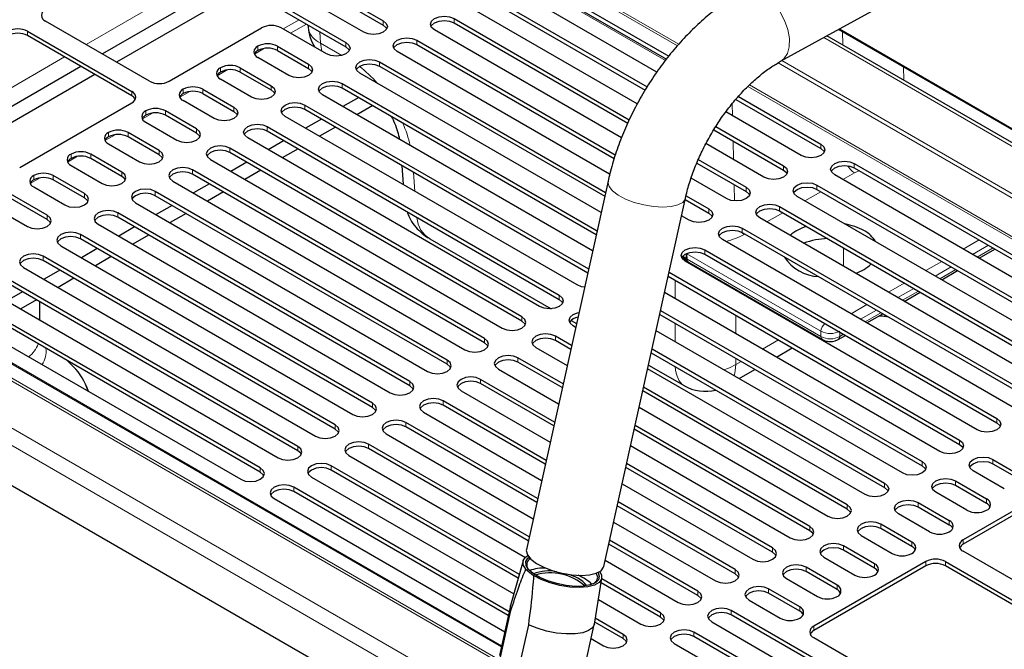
# Model space of a CAD drawing. Header units: millimetres. Extents: x 1 to 419, y 2 to 295.
# Tile 4 of 59: x 75 to 105, y 31 to 50. Entities that reach past the tile are written whole.
import ezdxf

# ---------------------------------------------------------------- set-up
doc = ezdxf.new("R2010")
doc.units = ezdxf.units.MM

msp = doc.modelspace()

# ---------------------------------------------------------------- linework, layer by layer
at = {"color": 8, "linetype": 'Continuous', "lineweight": 18}
for p, q in [((95.0376, 49.2904), (79.6827, 58.1546)), ((95.0781, 49.3345), (79.7077, 58.2076)), ((94.6749, 48.8466), (90.3435, 51.347)), ((79.379, 50.6217), (77.1316, 49.3243)), ((88.2764, 50.1075), (88.2764, 49.9769)), ((83.5804, 50.0753), (83.0996, 49.7978)), ((83.3259, 49.6671), (83.8067, 49.9447)), ((86.1315, 50.0395), (86.1315, 49.9089)), ((75.3623, 49.7252), (75.3623, 49.5945)), ((84.2062, 49.7141), (84.2324, 49.3677)), ((125.0253, 34.779), (99.4657, 49.5342)), ((100.0403, 49.3107), (100.0306, 49.716)), ((82.2295, 49.0342), (82.5339, 49.2099)), ((82.3344, 49.1455), (82.3344, 49.2762)), ((82.9283, 49.2762), (82.9283, 49.1455)), ((84.2324, 49.3677), (84.8787, 48.9946)), ((85.0001, 49.3864), (85.0001, 49.2557)), ((87.145, 49.4544), (87.145, 49.3238)), ((76.481, 48.9487), (72.6061, 46.7118)), ((81.203, 48.4924), (81.203, 48.623)), ((81.797, 48.623), (81.797, 48.4924)), ((83.8688, 48.7332), (83.8688, 48.6026)), ((86.0137, 48.8013), (86.0137, 48.6706)), ((122.3577, 34.7545), (98.0817, 48.7687)), ((122.5489, 34.779), (98.1971, 48.837)), ((101.878, 48.6496), (101.8877, 48.2442)), ((81.0981, 48.3811), (81.4025, 48.5568)), ((82.7374, 48.0801), (82.7374, 47.9495)), ((84.8823, 48.1482), (84.8823, 48.0175)), ((120.907, 34.3563), (97.1723, 48.0581)), ((120.9777, 34.383), (97.2145, 48.1011)), ((57.1797, 47.9351), (102.4973, 21.7738)), ((59.656, 47.9351), (89.7554, 30.5591)), ((59.8473, 47.9106), (89.6635, 30.6981)), ((78.516, 47.7739), (78.516, 47.9046)), ((79.9668, 47.7279), (80.2711, 47.9037)), ((80.0716, 47.9699), (80.0716, 47.8393)), ((80.6656, 47.9699), (80.6656, 47.8393)), ((56.8403, 47.6085), (102.3841, 21.3166)), ((61.2273, 47.5391), (89.7058, 31.0988)), ((61.2979, 47.5413), (89.7143, 31.1369)), ((81.606, 47.427), (81.606, 47.2963)), ((83.7509, 47.495), (83.7509, 47.3644)), ((96.6965, 47.5348), (96.7053, 47.1684)), ((78.8354, 47.0748), (79.1398, 47.2505)), ((78.9402, 47.3168), (78.9402, 47.1861)), ((79.5342, 47.3168), (79.5342, 47.1861)), ((82.6196, 46.8419), (82.6196, 46.7113)), ((77.704, 46.4217), (78.0084, 46.5974)), ((77.8089, 46.6637), (77.8089, 46.533)), ((78.4028, 46.6637), (78.4028, 46.533)), ((80.4747, 46.7739), (80.4747, 46.6432)), ((96.7236, 46.4067), (96.7372, 45.8437)), ((99.378, 46.3112), (99.378, 46.1806)), ((76.5726, 45.7686), (76.877, 45.9443)), ((76.6775, 46.0105), (76.6775, 45.8799)), ((77.2715, 46.0105), (77.2715, 45.8799)), ((79.3433, 46.1207), (79.3433, 45.9901)), ((81.4882, 46.1888), (81.4882, 46.0581)), ((98.2466, 45.6581), (98.2466, 45.5275)), ((100.3915, 45.7261), (100.3915, 45.5955)), ((75.5461, 45.3574), (75.5461, 45.2268)), ((76.1401, 45.3574), (76.1401, 45.2268)), ((78.2119, 45.4676), (78.2119, 45.337)), ((80.3568, 45.5356), (80.3568, 45.405)), ((87.0458, 45.4623), (87.0897, 44.8818)), ((100.3993, 45.4406), (100.0426, 45.2418)), ((75.4413, 45.1154), (75.7457, 45.2911)), ((96.7555, 45.082), (96.7673, 44.5929)), ((99.2601, 45.073), (99.2601, 44.9424)), ((77.0806, 44.8145), (77.0806, 44.6838)), ((79.2254, 44.8825), (79.2254, 44.7519)), ((97.1152, 45.005), (97.1152, 44.8743)), ((99.3807, 44.8727), (98.8915, 44.6)), ((98.1288, 44.4199), (98.1288, 44.2892)), ((75.9492, 44.1614), (75.9492, 44.0307)), ((78.0941, 44.2294), (78.0941, 44.0987)), ((95.9839, 44.3519), (95.9839, 44.2212)), ((98.2296, 44.231), (97.7404, 43.9583)), ((76.9627, 43.5763), (76.9627, 43.4456)), ((96.9974, 43.7668), (96.9974, 43.6361)), ((97.0785, 43.5893), (97.0576, 43.5776)), ((103.6882, 43.1372), (104.169, 43.4148)), ((104.4543, 43.2501), (103.9735, 42.9725)), ((95.2024, 42.9298), (95.3046, 42.8456)), ((95.3046, 42.8456), (95.302, 42.9987)), ((95.3243, 42.9922), (95.3247, 43.0088)), ((99.3831, 40.6491), (95.3243, 42.9922)), ((95.3243, 42.9922), (95.327, 42.8302)), ((95.866, 43.1136), (95.866, 42.983)), ((100.0597, 42.6194), (100.0597, 43.1745)), ((104.1125, 42.8923), (104.5933, 43.1699)), ((75.8313, 42.9231), (75.8313, 42.7925)), ((95.327, 42.8302), (99.3831, 40.4886)), ((102.5568, 42.4841), (103.0376, 42.7617)), ((103.3229, 42.597), (102.8421, 42.3194)), ((102.9811, 42.2392), (103.4619, 42.5167)), ((94.9685, 41.6397), (94.9685, 42.1948)), ((101.4254, 41.831), (101.9062, 42.1085)), ((91.4584, 41.7393), (91.4584, 41.6087)), ((96.8053, 41.912), (96.8053, 41.8856)), ((102.1916, 41.9438), (101.7107, 41.6663)), ((101.8497, 41.586), (102.3305, 41.8636)), ((100.2941, 41.1779), (100.7749, 41.4554)), ((101.0602, 41.2907), (100.5794, 41.0131)), ((100.7184, 40.9329), (101.1992, 41.2105)), ((90.327, 41.0862), (90.327, 40.9556)), ((94.9685, 40.3335), (94.9685, 40.8886)), ((96.8053, 41.1345), (96.8053, 40.5794)), ((98.7454, 40.7656), (98.7682, 40.7788)), ((99.3831, 40.4886), (99.3831, 40.6491)), ((99.9487, 40.6261), (99.9487, 40.4886)), ((99.9487, 40.4886), (100.0678, 40.5574)), ((89.1956, 40.4331), (89.1956, 40.3024)), ((91.3405, 40.5011), (91.3405, 40.3705)), ((97.614, 40.1125), (98.0948, 40.3901)), ((88.0643, 39.78), (88.0643, 39.6493)), ((90.2092, 39.848), (90.2092, 39.7174)), ((96.8053, 39.8283), (96.8053, 39.6456)), ((96.8053, 39.6456), (96.9634, 39.737)), ((86.9329, 39.1268), (86.9329, 38.9962)), ((89.0778, 39.1949), (89.0778, 39.0642)), ((85.8015, 38.4737), (85.8015, 38.3431)), ((87.9464, 38.5418), (87.9464, 38.4111)), ((86.8151, 37.8886), (86.8151, 37.758)), ((104.7049, 38.0111), (104.7049, 37.8804)), ((84.6702, 37.8206), (84.6702, 37.6899)), ((103.5735, 37.358), (103.5735, 37.2273)), ((83.5388, 37.1675), (83.5388, 37.0368)), ((85.6837, 37.2355), (85.6837, 37.1049)), ((102.4421, 36.7048), (102.4421, 36.5742)), ((104.587, 36.7729), (104.587, 36.6422)), ((82.4074, 36.5143), (82.4074, 36.3837)), ((84.5523, 36.5824), (84.5523, 36.4517)), ((103.4556, 36.1197), (103.4556, 35.9891)), ((83.4209, 35.9292), (83.4209, 35.7986)), ((101.3107, 36.0517), (101.3107, 35.9211)), ((104.3961, 35.4462), (104.3961, 35.5768)), ((100.1794, 35.3986), (100.1794, 35.2679)), ((102.3243, 35.4666), (102.3243, 35.336)), ((103.2647, 34.7931), (103.2647, 34.9237)), ((99.048, 34.7455), (99.048, 34.6148)), ((101.1929, 34.8135), (101.1929, 34.6828)), ((103.689, 34.3359), (103.689, 34.2052)), ((97.9166, 34.0923), (97.9166, 33.9617)), ((100.0615, 34.1604), (100.0615, 34.0297)), ((102.1333, 34.1399), (102.1333, 34.2706)), ((96.7853, 33.4392), (96.7853, 33.3086)), ((98.9302, 33.5072), (98.9302, 33.3766)), ((101.002, 33.4868), (101.002, 33.6174)), ((102.5576, 33.5521), (102.5576, 33.6828)), ((103.1516, 33.6828), (103.1516, 33.5521)), ((97.7988, 32.8541), (97.7988, 32.7235)), ((99.8706, 32.8337), (99.8706, 32.9643)), ((95.6539, 32.7861), (95.6539, 32.6554)), ((96.6674, 32.201), (96.6674, 32.0703)), ((98.7392, 32.1805), (98.7392, 32.3112)), ((94.5225, 32.1329), (94.5225, 32.0023)), ((99.1635, 31.7234), (99.1635, 31.5927)), ((93.3911, 31.4798), (93.3911, 31.3492)), ((95.536, 31.5479), (95.536, 31.4172))]:
    msp.add_line(p, q, dxfattribs=at)
at = {"color": 7, "linetype": 'Continuous', "lineweight": 25}
for p, q in [((77.2927, 55.142), (86.1315, 50.0395)), ((77.2927, 55.0114), (86.1315, 49.9089)), ((85.5376, 49.6966), (76.6987, 54.7992)), ((76.1613, 54.4889), (85.0001, 49.3864)), ((76.1613, 54.3583), (85.0001, 49.2557)), ((90.5392, 51.4138), (94.7732, 48.9695)), ((90.5392, 51.2831), (94.7017, 48.8801)), ((94.4156, 48.4902), (89.9452, 51.0709)), ((80.9488, 50.9567), (77.6263, 49.0387)), ((81.3731, 50.7118), (78.0506, 48.7937)), ((89.4078, 50.7607), (94.1194, 48.0407)), ((93.8218, 47.5267), (88.8138, 50.4178)), ((89.4078, 50.63), (94.0606, 47.944)), ((98.1616, 48.8175), (101.3426, 50.5657)), ((88.2764, 50.1075), (93.5785, 47.0467)), ((79.0534, 48.2148), (75.8997, 50.0354)), ((79.6474, 48.2148), (82.4475, 49.8313)), ((84.4062, 49.0435), (83.0415, 49.8313)), ((83.8489, 49.9203), (83.8545, 49.8462)), ((88.2764, 49.9769), (93.5323, 46.9427)), ((99.9433, 49.7967), (121.0611, 37.6056)), ((75.3623, 49.7252), (78.516, 47.9046)), ((78.516, 47.7739), (75.3623, 49.5945)), ((93.341, 46.498), (87.6824, 49.7646)), ((125.2653, 34.7487), (99.5617, 49.587)), ((121.0884, 37.5596), (99.9164, 49.7819)), ((75.9492, 44.1614), (67.1103, 49.2639)), ((82.9283, 49.2762), (83.8688, 48.7332)), ((87.145, 49.4544), (93.154, 45.9855)), ((87.145, 49.3238), (93.1214, 45.8737)), ((66.5164, 48.921), (75.3552, 43.8185)), ((75.9492, 44.0307), (67.1103, 49.1333)), ((83.2748, 48.3904), (82.3344, 48.9333)), ((82.9283, 49.1455), (83.8688, 48.6026)), ((92.9841, 45.3978), (86.5511, 49.1115)), ((76.9758, 48.6631), (73.1008, 46.4261)), ((81.797, 48.623), (82.7374, 48.0801)), ((86.0137, 48.8013), (92.8592, 44.8494)), ((86.0137, 48.6706), (92.8335, 44.7336)), ((77.4, 48.4182), (73.5251, 46.1812)), ((81.797, 48.4924), (82.7374, 47.9495)), ((92.7243, 44.2415), (85.4197, 48.4584)), ((82.1434, 47.7372), (81.203, 48.2801)), ((84.8823, 48.1482), (92.6023, 43.6915)), ((84.8823, 48.0175), (92.5766, 43.5757)), ((80.6656, 47.9699), (81.606, 47.427)), ((80.6656, 47.8393), (81.606, 47.2963)), ((92.4674, 43.0836), (84.2883, 47.8053)), ((85.3906, 47.7241), (84.9098, 47.4465)), ((96.8811, 47.7527), (99.378, 46.3112)), ((75.1219, 45.6023), (78.516, 47.5617)), ((81.0121, 47.0841), (80.0716, 47.627)), ((83.7509, 47.495), (92.3454, 42.5335)), ((85.815, 47.4791), (85.3341, 47.2015)), ((96.8067, 47.6649), (99.378, 46.1806)), ((80.4747, 46.7739), (79.5342, 47.3168)), ((80.4747, 46.6432), (79.5342, 47.1861)), ((91.9958, 42.0496), (83.157, 47.1521)), ((83.7509, 47.3644), (92.3197, 42.4177)), ((98.784, 45.9683), (96.5036, 47.2848)), ((78.9402, 46.9739), (79.8807, 46.431)), ((82.6196, 46.8419), (91.4584, 41.7393)), ((84.2592, 47.0709), (83.7784, 46.7934)), ((84.6836, 46.826), (84.2028, 46.5484)), ((96.1988, 46.8403), (98.2466, 45.6581)), ((79.3433, 46.1207), (78.4028, 46.6637)), ((79.3433, 45.9901), (78.4028, 46.533)), ((82.6196, 46.7113), (91.4584, 41.6087)), ((96.138, 46.7448), (98.2466, 45.5275)), ((56.8403, 46.4), (102.3841, 20.1081)), ((77.8089, 46.3208), (78.7493, 45.7778)), ((90.8644, 41.3965), (82.0256, 46.499)), ((83.1279, 46.4178), (82.6471, 46.1402)), ((97.6526, 45.3152), (95.9006, 46.3267)), ((78.2119, 45.4676), (77.2715, 46.0105)), ((90.327, 41.0862), (81.4882, 46.1888)), ((90.327, 40.9556), (81.4882, 46.0581)), ((83.5522, 46.1728), (83.0714, 45.8953)), ((76.6775, 45.6676), (77.618, 45.1247)), ((78.2119, 45.337), (77.2715, 45.8799)), ((80.8942, 45.8459), (89.7331, 40.7433)), ((81.9965, 45.7647), (81.5157, 45.4871)), ((86.6885, 45.6686), (86.7324, 45.0881)), ((95.6207, 45.7371), (97.1152, 44.8743)), ((95.6663, 45.8414), (97.1152, 45.005)), ((100.3915, 45.7261), (109.2303, 40.6236)), ((77.0806, 44.8145), (76.1401, 45.3574)), ((89.1956, 40.4331), (80.3568, 45.5356)), ((89.1956, 40.3024), (80.3568, 45.405)), ((82.4208, 45.5197), (81.94, 45.2421)), ((108.6364, 40.2807), (99.7975, 45.3832)), ((100.3915, 45.5955), (109.2303, 40.4929)), ((77.0806, 44.6838), (76.1401, 45.2268)), ((79.7628, 45.1928), (88.6017, 40.0902)), ((80.8651, 45.1116), (80.3843, 44.834)), ((92.9351, 45.1914), (90.4631, 34.05)), ((96.5213, 44.6621), (95.4497, 45.2807)), ((99.2601, 45.073), (108.099, 39.9705)), ((75.5461, 45.0145), (76.4866, 44.4716)), ((88.0643, 39.78), (79.2254, 44.8825)), ((88.0643, 39.6493), (79.2254, 44.7519)), ((81.2895, 44.8666), (80.8087, 44.589)), ((95.2968, 44.7485), (95.9839, 44.3519)), ((107.505, 39.6276), (98.6662, 44.7301)), ((99.2601, 44.9424), (108.099, 39.8398)), ((78.6315, 44.5396), (87.4703, 39.4371)), ((79.7338, 44.4584), (79.253, 44.1809)), ((92.8061, 33.5301), (95.2781, 44.6716)), ((95.2697, 44.6335), (95.9839, 44.2212)), ((98.1288, 44.4199), (106.9676, 39.3173)), ((86.9329, 39.1268), (78.0941, 44.2294)), ((80.1581, 44.2135), (79.6773, 43.9359)), ((95.3899, 44.009), (95.1605, 44.1414)), ((98.1288, 44.2892), (106.9676, 39.1867)), ((77.5001, 43.8865), (86.3389, 38.784)), ((86.9329, 38.9962), (78.0941, 44.0987)), ((106.3736, 38.9744), (97.5348, 44.077)), ((85.8015, 38.4737), (76.9627, 43.5763)), ((78.6024, 43.8053), (78.1216, 43.5277)), ((79.0267, 43.5603), (78.5459, 43.2828)), ((96.9974, 43.7668), (105.8362, 38.6642)), ((96.9974, 43.6361), (105.8362, 38.5336)), ((76.3687, 43.2334), (85.2076, 38.1308)), ((85.8015, 38.3431), (76.9627, 43.4456)), ((87.5364, 43.4506), (91.2144, 41.3274)), ((105.2423, 38.3213), (96.4034, 43.4239)), ((77.471, 43.1522), (76.9902, 42.8746)), ((95.866, 43.1136), (104.7049, 38.0111)), ((95.866, 42.983), (104.7049, 37.8804)), ((104.1686, 42.8599), (104.6494, 43.1374)), ((84.6702, 37.8206), (75.8313, 42.9231)), ((84.6702, 37.6899), (75.8313, 42.7925)), ((77.8954, 42.9072), (77.4145, 42.6296)), ((95.1758, 42.8967), (95.3411, 42.7604)), ((104.1109, 37.6682), (95.2721, 42.7707)), ((95.3684, 42.7415), (99.4245, 40.3999)), ((75.2374, 42.5802), (84.0762, 37.4777)), ((76.3397, 42.499), (75.8588, 42.2215)), ((94.7815, 42.4334), (103.5735, 37.358)), ((103.0372, 42.2068), (103.5181, 42.4843)), ((83.5388, 37.1675), (74.7, 42.27)), ((83.5388, 37.0368), (74.7, 42.1394)), ((76.764, 42.2541), (76.2832, 41.9765)), ((94.7558, 42.3176), (103.5735, 37.2273)), ((74.106, 41.9271), (82.9448, 36.8246)), ((75.2083, 41.8459), (74.7275, 41.5684)), ((102.9795, 37.0151), (94.6467, 41.8255)), ((101.9059, 41.5536), (102.3867, 41.8312)), ((82.4074, 36.5143), (73.5686, 41.6169)), ((82.4074, 36.3837), (73.5686, 41.4862)), ((75.6326, 41.601), (75.1518, 41.3234)), ((75.7363, 40.9859), (75.7363, 41.5411)), ((72.9746, 41.274), (81.8135, 36.1714)), ((94.4989, 41.1597), (102.4421, 36.5742)), ((94.5246, 41.2755), (102.4421, 36.7048)), ((100.7745, 40.9005), (101.2553, 41.1781)), ((91.8173, 40.9793), (91.9797, 40.8856)), ((91.9536, 40.7677), (91.8779, 40.8114)), ((101.8481, 36.3619), (94.3897, 40.6676)), ((91.8315, 40.2177), (91.3405, 40.5011)), ((91.8058, 40.1019), (91.3405, 40.3705)), ((99.1658, 40.5229), (99.1886, 40.5361)), ((99.9073, 40.3999), (100.1239, 40.5249)), ((90.7466, 40.1582), (91.6967, 39.6098)), ((94.242, 40.0018), (101.3107, 35.9211)), ((94.2677, 40.1176), (101.3107, 36.0517)), ((98.0345, 39.8698), (98.5153, 40.1473)), ((76.7412, 39.5825), (76.5647, 39.7566)), ((91.5746, 39.0597), (90.2092, 39.848)), ((91.5489, 38.9439), (90.2092, 39.7174)), ((89.6152, 39.5051), (91.4397, 38.4518)), ((100.7168, 35.7088), (94.1328, 39.5097)), ((94.159, 39.6275), (95.2369, 39.0052)), ((96.9031, 39.2167), (97.3839, 39.4942)), ((91.3177, 37.9018), (89.0778, 39.1949)), ((91.292, 37.786), (89.0778, 39.0642)), ((88.4838, 38.852), (91.1828, 37.2939)), ((100.1794, 35.2679), (93.9851, 38.8438)), ((100.1794, 35.3986), (94.0108, 38.9596)), ((91.0608, 36.7439), (87.9464, 38.5418)), ((87.3525, 38.1989), (90.9259, 36.136)), ((91.0351, 36.6281), (87.9464, 38.4111)), ((93.8759, 38.3517), (99.5854, 35.0557)), ((90.8039, 35.5859), (86.8151, 37.8886)), ((90.7782, 35.4701), (86.8151, 37.758)), ((99.048, 34.6148), (93.7282, 37.6859)), ((99.048, 34.7455), (93.7539, 37.8017)), ((86.2211, 37.5457), (90.669, 34.978)), ((90.5469, 34.428), (85.6837, 37.2355)), ((90.5212, 34.3122), (85.6837, 37.1049)), ((93.619, 37.1938), (98.454, 34.4026)), ((85.0897, 36.8926), (90.4329, 33.8081)), ((104.587, 36.7729), (105.5275, 36.23)), ((90.25, 33.2932), (84.5523, 36.5824)), ((90.2183, 33.1808), (84.5523, 36.4517)), ((97.9166, 33.9617), (93.4712, 36.528)), ((97.9166, 34.0923), (93.4969, 36.6438)), ((104.9335, 35.8871), (103.993, 36.43)), ((104.587, 36.6422), (105.5275, 36.0993)), ((83.9583, 36.2395), (90.0835, 32.7035)), ((103.4556, 36.1197), (104.3961, 35.5768)), ((107.0831, 36.2953), (103.689, 34.3359)), ((107.0831, 36.1646), (103.689, 34.2052)), ((89.9423, 32.1646), (83.4209, 35.9292)), ((89.9166, 32.0487), (83.4209, 35.7986)), ((93.362, 36.0358), (97.3227, 33.7494)), ((103.8021, 35.2339), (102.8617, 35.7768)), ((103.4556, 35.9891), (104.3961, 35.4462)), ((82.827, 35.5864), (89.8074, 31.5566)), ((96.7853, 33.4392), (93.24, 35.4858)), ((96.7853, 33.3086), (93.2143, 35.37)), ((102.3243, 35.4666), (103.2647, 34.9237)), ((102.3243, 35.336), (103.2647, 34.7931)), ((102.6707, 34.5808), (101.7303, 35.1237)), ((93.1051, 34.8779), (96.1913, 33.0963)), ((102.1333, 34.2706), (101.1929, 34.8135)), ((102.1333, 34.1399), (101.1929, 34.6828)), ((95.6539, 32.7861), (92.9831, 34.3279)), ((100.5989, 34.4706), (101.5394, 33.9277)), ((95.6539, 32.6554), (92.9574, 34.2121)), ((101.002, 33.6174), (100.0615, 34.1604)), ((101.002, 33.4868), (100.0615, 34.0297)), ((106.8427, 32.1724), (103.689, 33.993)), ((90.3664, 33.7052), (89.9841, 32.3517)), ((92.8482, 33.72), (95.0599, 32.4432)), ((99.4676, 33.8175), (100.408, 33.2746)), ((90.4478, 33.4533), (90.68, 33.262)), ((99.8706, 32.9643), (98.9302, 33.5072)), ((102.5576, 33.6828), (99.1635, 31.7234)), ((102.5576, 33.5521), (99.1635, 31.5927)), ((103.1516, 33.6828), (106.3053, 31.8622)), ((106.3053, 31.7315), (103.1516, 33.5521)), ((92.5218, 31.7886), (92.7479, 33.1768)), ((94.5225, 32.1329), (92.745, 33.1591)), ((98.3362, 33.1643), (99.2766, 32.6214)), ((99.8706, 32.8337), (98.9302, 33.3766)), ((94.5225, 32.0023), (92.7255, 33.0397)), ((98.7392, 32.3112), (97.7988, 32.8541)), ((92.6429, 32.5323), (93.9286, 31.7901)), ((97.2048, 32.5112), (98.1453, 31.9683)), ((98.7392, 32.1805), (97.7988, 32.7235)), ((89.9814, 32.3407), (89.6477, 30.837)), ((89.6621, 30.6998), (89.9958, 32.2035)), ((105.5062, 27.0984), (96.6674, 32.201)), ((93.3911, 31.4798), (92.5505, 31.9651)), ((105.5062, 26.9678), (96.6674, 32.0703)), ((90.5234, 31.7687), (90.1897, 30.2651)), ((92.186, 30.2738), (92.5196, 31.7775)), ((93.3911, 31.3492), (92.5311, 31.8457)), ((96.0734, 31.8581), (104.9123, 26.7555)), ((92.4252, 31.3517), (92.7972, 31.1369)), ((104.3749, 26.4453), (95.536, 31.5479)), ((104.3749, 26.3147), (95.536, 31.4172)), ((99.1635, 31.3805), (102.3172, 29.5599)), ((94.9421, 31.205), (103.7809, 26.1024))]:
    msp.add_line(p, q, dxfattribs=at)
at = {"color": 8, "linetype": 'Continuous', "lineweight": 18, "flags": 128}
for points in [[(97.0049, 50.9204), (97.1462, 50.9687), (97.3408, 50.9634), (97.5507, 50.8893), (97.7626, 50.7512), (97.9633, 50.5576), (98.1402, 50.3208), (98.2821, 50.0556), (98.3801, 49.7787), (98.428, 49.5074), (98.4229, 49.259), (98.3651, 49.0488), (98.2581, 48.8902), (98.1626, 48.8181)], [(84.2324, 49.3677), (84.2567, 49.1814), (84.2737, 49.1199)], [(92.9351, 45.1912), (92.9308, 45.156), (92.9646, 45.0304), (93.0702, 44.8986), (93.2408, 44.7689), (93.4659, 44.6494), (93.7313, 44.5476), (94.0202, 44.47), (94.3146, 44.4213), (94.5959, 44.4047), (94.8464, 44.4212), (95.0505, 44.4698), (95.1953, 44.5474), (95.2716, 44.6491), (95.278, 44.6711)], [(96.9626, 43.6541), (97.0028, 43.6168), (97.0576, 43.5776)], [(96.4388, 39.4847), (96.6084, 39.5446), (96.8053, 39.6456)]]:
    msp.add_lwpolyline(points, dxfattribs=at)
at = {"color": 7, "linetype": 'Continuous', "lineweight": 25, "flags": 128}
for points in [[(87.6824, 49.7646), (87.5914, 49.8433), (87.5594, 49.9361), (87.5914, 50.0289), (87.6824, 50.1075), (87.8187, 50.1601), (87.9794, 50.1785), (88.1402, 50.1601), (88.2764, 50.1075)], [(86.1315, 50.0395), (86.2226, 49.9608), (86.2545, 49.8681), (86.2226, 49.7753), (86.1315, 49.6966), (85.9953, 49.644), (85.8345, 49.6256), (85.6738, 49.644), (85.5376, 49.6966)], [(86.1315, 49.9089), (86.2226, 49.8302), (86.239, 49.8027)], [(87.575, 49.8708), (87.5914, 49.8982), (87.6824, 49.9769), (87.8187, 50.0294), (87.9794, 50.0479), (88.1402, 50.0294), (88.2764, 49.9769)], [(86.5511, 49.1115), (86.46, 49.1902), (86.4281, 49.283), (86.46, 49.3757), (86.5511, 49.4544), (86.6873, 49.507), (86.8481, 49.5254), (87.0088, 49.507), (87.145, 49.4544)], [(85.0001, 49.3864), (85.0912, 49.3077), (85.1232, 49.2149), (85.0912, 49.1221), (85.0001, 49.0435), (84.8639, 48.9909), (84.7032, 48.9725), (84.5424, 48.9909), (84.4062, 49.0435)], [(85.0001, 49.2557), (85.0912, 49.1771), (85.1076, 49.1496)], [(86.4436, 49.2176), (86.46, 49.2451), (86.5511, 49.3238), (86.6873, 49.3763), (86.8481, 49.3948), (87.0088, 49.3763), (87.145, 49.3238)], [(83.8688, 48.7332), (83.9598, 48.6546), (83.9918, 48.5618), (83.9598, 48.469), (83.8688, 48.3904), (83.7325, 48.3378), (83.5718, 48.3193), (83.4111, 48.3378), (83.2748, 48.3904)], [(83.8688, 48.6026), (83.9598, 48.5239), (83.9763, 48.4965)], [(85.4197, 48.4584), (85.3287, 48.537), (85.2967, 48.6298), (85.3287, 48.7226), (85.4197, 48.8013), (85.556, 48.8538), (85.7167, 48.8723), (85.8774, 48.8538), (86.0137, 48.8013)], [(85.3122, 48.5645), (85.3287, 48.592), (85.4197, 48.6706), (85.556, 48.7232), (85.7167, 48.7416), (85.8774, 48.7232), (86.0137, 48.6706)], [(82.7374, 48.0801), (82.8285, 48.0015), (82.8604, 47.9087), (82.8285, 47.8159), (82.7374, 47.7372), (82.6011, 47.6847), (82.4404, 47.6662), (82.2797, 47.6847), (82.1434, 47.7372)], [(84.2883, 47.8053), (84.1973, 47.8839), (84.1653, 47.9767), (84.1973, 48.0695), (84.2883, 48.1482), (84.4246, 48.2007), (84.5853, 48.2192), (84.746, 48.2007), (84.8823, 48.1482)], [(84.1808, 47.9114), (84.1973, 47.9388), (84.2883, 48.0175), (84.4246, 48.0701), (84.5853, 48.0885), (84.746, 48.0701), (84.8823, 48.0175)], [(82.7374, 47.9495), (82.8285, 47.8708), (82.8449, 47.8433)], [(81.606, 47.427), (81.6971, 47.3483), (81.7291, 47.2555), (81.6971, 47.1628), (81.606, 47.0841), (81.4698, 47.0315), (81.3091, 47.0131), (81.1483, 47.0315), (81.0121, 47.0841)], [(83.157, 47.1521), (83.0659, 47.2308), (83.0339, 47.3236), (83.0659, 47.4164), (83.157, 47.495), (83.2932, 47.5476), (83.4539, 47.566), (83.6147, 47.5476), (83.7509, 47.495)], [(83.0495, 47.2583), (83.0659, 47.2857), (83.157, 47.3644), (83.2932, 47.4169), (83.4539, 47.4354), (83.6147, 47.4169), (83.7509, 47.3644)], [(81.606, 47.2963), (81.6971, 47.2177), (81.7135, 47.1902)], [(82.0256, 46.499), (81.9345, 46.5777), (81.9026, 46.6705), (81.9345, 46.7632), (82.0256, 46.8419), (82.1618, 46.8945), (82.3226, 46.9129), (82.4833, 46.8945), (82.6196, 46.8419)], [(79.8807, 46.431), (80.017, 46.3784), (80.1777, 46.36), (80.3384, 46.3784), (80.4747, 46.431), (80.5657, 46.5096), (80.5977, 46.6024), (80.5657, 46.6952), (80.4747, 46.7739)], [(80.5822, 46.5371), (80.5657, 46.5646), (80.4747, 46.6432)], [(81.9181, 46.6051), (81.9345, 46.6326), (82.0256, 46.7113), (82.1618, 46.7638), (82.3226, 46.7823), (82.4833, 46.7638), (82.6196, 46.7113)], [(81.4882, 46.1888), (81.3519, 46.2413), (81.1912, 46.2598), (81.0305, 46.2413), (80.8942, 46.1888), (80.8032, 46.1101), (80.7712, 46.0173), (80.8032, 45.9245), (80.8942, 45.8459)], [(99.378, 46.3112), (99.469, 46.2326), (99.501, 46.1398), (99.469, 46.047), (99.378, 45.9683), (99.2417, 45.9158), (99.081, 45.8973), (98.9203, 45.9158), (98.784, 45.9683)], [(78.7493, 45.7778), (78.8856, 45.7253), (79.0463, 45.7068), (79.207, 45.7253), (79.3433, 45.7778), (79.4343, 45.8565), (79.4663, 45.9493), (79.4343, 46.0421), (79.3433, 46.1207)], [(79.4508, 45.884), (79.4343, 45.9114), (79.3433, 45.9901)], [(81.4882, 46.0581), (81.3519, 46.1107), (81.1912, 46.1291), (81.0305, 46.1107), (80.8942, 46.0581), (80.8032, 45.9795), (80.7867, 45.952)], [(99.378, 46.1806), (99.469, 46.1019), (99.4855, 46.0745)], [(98.2466, 45.6581), (98.3377, 45.5794), (98.3696, 45.4867), (98.3377, 45.3939), (98.2466, 45.3152), (98.1104, 45.2627), (97.9496, 45.2442), (97.7889, 45.2627), (97.6526, 45.3152)], [(99.7975, 45.3832), (99.7065, 45.4619), (99.6745, 45.5547), (99.7065, 45.6475), (99.7975, 45.7261), (99.9338, 45.7787), (100.0945, 45.7972), (100.2552, 45.7787), (100.3915, 45.7261)], [(99.6901, 45.4894), (99.7065, 45.5168), (99.7975, 45.5955), (99.9338, 45.6481), (100.0945, 45.6665), (100.2552, 45.6481), (100.3915, 45.5955)], [(77.618, 45.1247), (77.7542, 45.0722), (77.9149, 45.0537), (78.0757, 45.0722), (78.2119, 45.1247), (78.303, 45.2034), (78.3349, 45.2962), (78.303, 45.389), (78.2119, 45.4676)], [(78.3194, 45.2308), (78.303, 45.2583), (78.2119, 45.337)], [(80.3568, 45.5356), (80.2206, 45.5882), (80.0598, 45.6067), (79.8991, 45.5882), (79.7628, 45.5356), (79.6718, 45.457), (79.6398, 45.3642), (79.6718, 45.2714), (79.7628, 45.1928)], [(80.3568, 45.405), (80.2206, 45.4576), (80.0598, 45.476), (79.8991, 45.4576), (79.7628, 45.405), (79.6718, 45.3263), (79.6554, 45.2989)], [(98.2466, 45.5275), (98.3377, 45.4488), (98.3541, 45.4213)], [(98.6662, 44.7301), (98.5751, 44.8088), (98.5432, 44.9016), (98.5751, 44.9944), (98.6662, 45.073), (98.8024, 45.1256), (98.9632, 45.144), (99.1239, 45.1256), (99.2601, 45.073)], [(76.4866, 44.4716), (76.6228, 44.419), (76.7836, 44.4006), (76.9443, 44.419), (77.0806, 44.4716), (77.1716, 44.5503), (77.2036, 44.643), (77.1716, 44.7358), (77.0806, 44.8145)], [(79.2254, 44.8825), (79.0892, 44.9351), (78.9285, 44.9535), (78.7677, 44.9351), (78.6315, 44.8825), (78.5404, 44.8039), (78.5085, 44.7111), (78.5404, 44.6183), (78.6315, 44.5396)], [(79.2254, 44.7519), (79.0892, 44.8044), (78.9285, 44.8229), (78.7677, 44.8044), (78.6315, 44.7519), (78.5404, 44.6732), (78.524, 44.6458)], [(97.1152, 45.005), (97.2063, 44.9263), (97.2383, 44.8335), (97.2063, 44.7407), (97.1152, 44.6621), (96.979, 44.6095), (96.8183, 44.5911), (96.6575, 44.6095), (96.5213, 44.6621)], [(97.1152, 44.8743), (97.2063, 44.7957), (97.2227, 44.7682)], [(98.5587, 44.8362), (98.5751, 44.8637), (98.6662, 44.9424), (98.8024, 44.9949), (98.9632, 45.0134), (99.1239, 44.9949), (99.2601, 44.9424)], [(77.188, 44.5777), (77.1716, 44.6052), (77.0806, 44.6838)], [(97.5348, 44.077), (97.4438, 44.1557), (97.4118, 44.2484), (97.4438, 44.3412), (97.5348, 44.4199), (97.6711, 44.4724), (97.8318, 44.4909), (97.9925, 44.4724), (98.1288, 44.4199)], [(75.3552, 43.8185), (75.4915, 43.7659), (75.6522, 43.7475), (75.8129, 43.7659), (75.9492, 43.8185), (76.0402, 43.8971), (76.0722, 43.9899), (76.0402, 44.0827), (75.9492, 44.1614)], [(78.0941, 44.2294), (77.9578, 44.282), (77.7971, 44.3004), (77.6364, 44.282), (77.5001, 44.2294), (77.4091, 44.1507), (77.3771, 44.0579), (77.4091, 43.9652), (77.5001, 43.8865)], [(78.0941, 44.0987), (77.9578, 44.1513), (77.7971, 44.1698), (77.6364, 44.1513), (77.5001, 44.0987), (77.4091, 44.0201), (77.3926, 43.9926)], [(95.9839, 44.3519), (96.0749, 44.2732), (96.1069, 44.1804), (96.0749, 44.0876), (95.9839, 44.009), (95.8476, 43.9564), (95.6869, 43.9379), (95.5262, 43.9564), (95.3899, 44.009)], [(95.9839, 44.2212), (96.0749, 44.1425), (96.0914, 44.1151)], [(97.4273, 44.1831), (97.4438, 44.2106), (97.5348, 44.2892), (97.6711, 44.3418), (97.8318, 44.3603), (97.9925, 44.3418), (98.1288, 44.2892)], [(76.0567, 43.9246), (76.0402, 43.9521), (75.9492, 44.0307)], [(96.4034, 43.4239), (96.3124, 43.5025), (96.2804, 43.5953), (96.3124, 43.6881), (96.4034, 43.7668), (96.5397, 43.8193), (96.7004, 43.8378), (96.8611, 43.8193), (96.9974, 43.7668)], [(76.9627, 43.5763), (76.8264, 43.6288), (76.6657, 43.6473), (76.505, 43.6288), (76.3687, 43.5763), (76.2777, 43.4976), (76.2457, 43.4048), (76.2777, 43.312), (76.3687, 43.2334)], [(96.2959, 43.53), (96.3124, 43.5575), (96.4034, 43.6361), (96.5397, 43.6887), (96.7004, 43.7071), (96.8611, 43.6887), (96.9974, 43.6361)], [(76.9627, 43.4456), (76.8264, 43.4982), (76.6657, 43.5166), (76.505, 43.4982), (76.3687, 43.4456), (76.2777, 43.367), (76.2612, 43.3395)], [(75.8313, 42.9231), (75.6951, 42.9757), (75.5343, 42.9942), (75.3736, 42.9757), (75.2374, 42.9231), (75.1463, 42.8445), (75.1143, 42.7517), (75.1463, 42.6589), (75.2374, 42.5802)], [(95.2721, 42.7707), (95.181, 42.8494), (95.149, 42.9422), (95.181, 43.035), (95.2721, 43.1136), (95.4083, 43.1662), (95.569, 43.1847), (95.7298, 43.1662), (95.866, 43.1136)], [(95.1646, 42.8769), (95.181, 42.9043), (95.2721, 42.983), (95.4083, 43.0355), (95.569, 43.054), (95.7298, 43.0355), (95.866, 42.983)], [(75.8313, 42.7925), (75.6951, 42.8451), (75.5343, 42.8635), (75.3736, 42.8451), (75.2374, 42.7925), (75.1463, 42.7138), (75.1299, 42.6864)], [(92.223, 41.9819), (92.132, 41.997), (91.9958, 42.0496)], [(91.4584, 41.7393), (91.5494, 41.6607), (91.5814, 41.5679), (91.5494, 41.4751), (91.4584, 41.3965), (91.3221, 41.3439), (91.1614, 41.3254), (91.0007, 41.3439), (90.8644, 41.3965)], [(91.4584, 41.6087), (91.5494, 41.53), (91.5659, 41.5026)], [(91.8779, 40.8114), (91.7869, 40.89), (91.7549, 40.9828), (91.7869, 41.0756), (91.8779, 41.1543), (92.0142, 41.2068), (92.0528, 41.2148)], [(89.7331, 40.7433), (89.8693, 40.6908), (90.03, 40.6723), (90.1908, 40.6908), (90.327, 40.7433), (90.4181, 40.822), (90.45, 40.9148), (90.4181, 41.0076), (90.327, 41.0862)], [(90.4345, 40.8495), (90.4181, 40.8769), (90.327, 40.9556)], [(91.3405, 40.5011), (91.2043, 40.5537), (91.0436, 40.5721), (90.8828, 40.5537), (90.7466, 40.5011), (90.6555, 40.4225), (90.6236, 40.3297), (90.6555, 40.2369), (90.7466, 40.1582)], [(88.6017, 40.0902), (88.7379, 40.0376), (88.8987, 40.0192), (89.0594, 40.0376), (89.1956, 40.0902), (89.2867, 40.1689), (89.3187, 40.2616), (89.2867, 40.3544), (89.1956, 40.4331)], [(89.3031, 40.1963), (89.2867, 40.2238), (89.1956, 40.3024)], [(91.3405, 40.3705), (91.2043, 40.423), (91.0436, 40.4415), (90.8828, 40.423), (90.7466, 40.3705), (90.6555, 40.2918), (90.6391, 40.2644)], [(87.4703, 39.4371), (87.6066, 39.3845), (87.7673, 39.3661), (87.928, 39.3845), (88.0643, 39.4371), (88.1553, 39.5157), (88.1873, 39.6085), (88.1553, 39.7013), (88.0643, 39.78)], [(90.2092, 39.848), (90.0729, 39.9006), (89.9122, 39.919), (89.7515, 39.9006), (89.6152, 39.848), (89.5242, 39.7693), (89.4922, 39.6766), (89.5242, 39.5838), (89.6152, 39.5051)], [(90.2092, 39.7174), (90.0729, 39.7699), (89.9122, 39.7884), (89.7515, 39.7699), (89.6152, 39.7174), (89.5242, 39.6387), (89.5077, 39.6112)], [(88.1718, 39.5432), (88.1553, 39.5707), (88.0643, 39.6493)], [(86.3389, 38.784), (86.4752, 38.7314), (86.6359, 38.7129), (86.7966, 38.7314), (86.9329, 38.784), (87.024, 38.8626), (87.0559, 38.9554), (87.024, 39.0482), (86.9329, 39.1268)], [(89.0778, 39.1949), (88.9415, 39.2474), (88.7808, 39.2659), (88.6201, 39.2474), (88.4838, 39.1949), (88.3928, 39.1162), (88.3608, 39.0234), (88.3928, 38.9306), (88.4838, 38.852)], [(89.0778, 39.0642), (88.9415, 39.1168), (88.7808, 39.1352), (88.6201, 39.1168), (88.4838, 39.0642), (88.3928, 38.9856), (88.3763, 38.9581)], [(77.136, 39.0004), (77.1563, 38.9496), (77.1924, 38.8391)], [(87.0404, 38.8901), (87.024, 38.9175), (86.9329, 38.9962)], [(85.2076, 38.1308), (85.3438, 38.0783), (85.5046, 38.0598), (85.6653, 38.0783), (85.8015, 38.1308), (85.8926, 38.2095), (85.9246, 38.3023), (85.8926, 38.3951), (85.8015, 38.4737)], [(87.9464, 38.5418), (87.8102, 38.5943), (87.6494, 38.6128), (87.4887, 38.5943), (87.3525, 38.5418), (87.2614, 38.4631), (87.2294, 38.3703), (87.2614, 38.2775), (87.3525, 38.1989)], [(87.9464, 38.4111), (87.8102, 38.4637), (87.6494, 38.4821), (87.4887, 38.4637), (87.3525, 38.4111), (87.2614, 38.3324), (87.245, 38.305)], [(85.909, 38.2369), (85.8926, 38.2644), (85.8015, 38.3431)], [(86.8151, 37.8886), (86.6788, 37.9412), (86.5181, 37.9596), (86.3573, 37.9412), (86.2211, 37.8886), (86.13, 37.81), (86.0981, 37.7172), (86.13, 37.6244), (86.2211, 37.5457)], [(104.7049, 38.0111), (104.7959, 37.9324), (104.8279, 37.8396), (104.7959, 37.7469), (104.7049, 37.6682), (104.5686, 37.6156), (104.4079, 37.5972), (104.2471, 37.6156), (104.1109, 37.6682)], [(104.7049, 37.8804), (104.7959, 37.8018), (104.8123, 37.7743)], [(84.0762, 37.4777), (84.2125, 37.4251), (84.3732, 37.4067), (84.5339, 37.4251), (84.6702, 37.4777), (84.7612, 37.5564), (84.7932, 37.6491), (84.7612, 37.7419), (84.6702, 37.8206)], [(84.7777, 37.5838), (84.7612, 37.6113), (84.6702, 37.6899)], [(86.8151, 37.758), (86.6788, 37.8105), (86.5181, 37.829), (86.3573, 37.8105), (86.2211, 37.758), (86.13, 37.6793), (86.1136, 37.6519)], [(85.6837, 37.2355), (85.5474, 37.2881), (85.3867, 37.3065), (85.226, 37.2881), (85.0897, 37.2355), (84.9987, 37.1568), (84.9667, 37.0641), (84.9987, 36.9713), (85.0897, 36.8926)], [(103.5735, 37.358), (103.6645, 37.2793), (103.6965, 37.1865), (103.6645, 37.0937), (103.5735, 37.0151), (103.4372, 36.9625), (103.2765, 36.9441), (103.1158, 36.9625), (102.9795, 37.0151)], [(82.9448, 36.8246), (83.0811, 36.772), (83.2418, 36.7536), (83.4025, 36.772), (83.5388, 36.8246), (83.6298, 36.9032), (83.6618, 36.996), (83.6298, 37.0888), (83.5388, 37.1675)], [(83.6463, 36.9307), (83.6298, 36.9582), (83.5388, 37.0368)], [(85.6837, 37.1049), (85.5474, 37.1574), (85.3867, 37.1759), (85.226, 37.1574), (85.0897, 37.1049), (84.9987, 37.0262), (84.9822, 36.9987)], [(103.5735, 37.2273), (103.6645, 37.1487), (103.681, 37.1212)], [(102.4421, 36.7048), (102.5332, 36.6262), (102.5651, 36.5334), (102.5332, 36.4406), (102.4421, 36.3619), (102.3059, 36.3094), (102.1451, 36.2909), (101.9844, 36.3094), (101.8481, 36.3619)], [(103.993, 36.43), (103.902, 36.5086), (103.87, 36.6014), (103.902, 36.6942), (103.993, 36.7729), (104.1293, 36.8254), (104.29, 36.8439), (104.4507, 36.8254), (104.587, 36.7729)], [(103.8856, 36.5361), (103.902, 36.5636), (103.993, 36.6422), (104.1293, 36.6948), (104.29, 36.7132), (104.4507, 36.6948), (104.587, 36.6422)], [(81.8135, 36.1714), (81.9497, 36.1189), (82.1104, 36.1004), (82.2712, 36.1189), (82.4074, 36.1714), (82.4985, 36.2501), (82.5304, 36.3429), (82.4985, 36.4357), (82.4074, 36.5143)], [(82.5149, 36.2776), (82.4985, 36.305), (82.4074, 36.3837)], [(84.5523, 36.5824), (84.4161, 36.6349), (84.2553, 36.6534), (84.0946, 36.6349), (83.9583, 36.5824), (83.8673, 36.5037), (83.8353, 36.4109), (83.8673, 36.3181), (83.9583, 36.2395)], [(84.5523, 36.4517), (84.4161, 36.5043), (84.2553, 36.5227), (84.0946, 36.5043), (83.9583, 36.4517), (83.8673, 36.3731), (83.8509, 36.3456)], [(102.4421, 36.5742), (102.5332, 36.4955), (102.5496, 36.4681)], [(102.8617, 35.7768), (102.7706, 35.8555), (102.7387, 35.9483), (102.7706, 36.0411), (102.8617, 36.1197), (102.9979, 36.1723), (103.1587, 36.1908), (103.3194, 36.1723), (103.4556, 36.1197)], [(83.4209, 35.9292), (83.2847, 35.9818), (83.124, 36.0003), (82.9632, 35.9818), (82.827, 35.9292), (82.7359, 35.8506), (82.704, 35.7578), (82.7359, 35.665), (82.827, 35.5864)], [(83.4209, 35.7986), (83.2847, 35.8512), (83.124, 35.8696), (82.9632, 35.8512), (82.827, 35.7986), (82.7359, 35.7199), (82.7195, 35.6925)], [(101.3107, 36.0517), (101.4018, 35.973), (101.4338, 35.8803), (101.4018, 35.7875), (101.3107, 35.7088), (101.1745, 35.6563), (101.0138, 35.6378), (100.853, 35.6563), (100.7168, 35.7088)], [(101.3107, 35.9211), (101.4018, 35.8424), (101.4182, 35.8149)], [(102.7542, 35.883), (102.7706, 35.9104), (102.8617, 35.9891), (102.9979, 36.0417), (103.1587, 36.0601), (103.3194, 36.0417), (103.4556, 35.9891)], [(101.7303, 35.1237), (101.6393, 35.2024), (101.6073, 35.2952), (101.6393, 35.388), (101.7303, 35.4666), (101.8666, 35.5192), (102.0273, 35.5376), (102.188, 35.5192), (102.3243, 35.4666)], [(99.5854, 35.0557), (99.7217, 35.0031), (99.8824, 34.9847), (100.0431, 35.0031), (100.1794, 35.0557), (100.2704, 35.1343), (100.3024, 35.2271), (100.2704, 35.3199), (100.1794, 35.3986)], [(100.2869, 35.1618), (100.2704, 35.1893), (100.1794, 35.2679)], [(101.6228, 35.2298), (101.6393, 35.2573), (101.7303, 35.336), (101.8666, 35.3885), (102.0273, 35.407), (102.188, 35.3885), (102.3243, 35.336)], [(101.1929, 34.8135), (101.0566, 34.866), (100.8959, 34.8845), (100.7352, 34.866), (100.5989, 34.8135), (100.5079, 34.7348), (100.4759, 34.642), (100.5079, 34.5493), (100.5989, 34.4706)], [(98.454, 34.4026), (98.5903, 34.35), (98.751, 34.3315), (98.9117, 34.35), (99.048, 34.4026), (99.139, 34.4812), (99.171, 34.574), (99.139, 34.6668), (99.048, 34.7455)], [(99.1555, 34.5087), (99.139, 34.5361), (99.048, 34.6148)], [(101.1929, 34.6828), (101.0566, 34.7354), (100.8959, 34.7539), (100.7352, 34.7354), (100.5989, 34.6828), (100.5079, 34.6042), (100.4914, 34.5767)], [(90.4631, 34.05), (90.4587, 34.0145), (90.4925, 33.889), (90.5981, 33.7572), (90.7688, 33.6275), (90.9939, 33.508), (91.2592, 33.4062), (91.5482, 33.3285), (91.8425, 33.2799), (92.1238, 33.2633), (92.3744, 33.2798), (92.5784, 33.3283), (92.7232, 33.4059), (92.7996, 33.5076), (92.8061, 33.5301)], [(97.3227, 33.7494), (97.4589, 33.6969), (97.6196, 33.6784), (97.7804, 33.6969), (97.9166, 33.7494), (98.0077, 33.8281), (98.0396, 33.9209), (98.0077, 34.0137), (97.9166, 34.0923)], [(100.0615, 34.1604), (99.9253, 34.2129), (99.7645, 34.2314), (99.6038, 34.2129), (99.4676, 34.1604), (99.3765, 34.0817), (99.3445, 33.9889), (99.3765, 33.8961), (99.4676, 33.8175)], [(100.0615, 34.0297), (99.9253, 34.0823), (99.7645, 34.1007), (99.6038, 34.0823), (99.4676, 34.0297), (99.3765, 33.9511), (99.3601, 33.9236)], [(90.4478, 33.4533), (90.3701, 33.5863), (90.3676, 33.7094), (90.4405, 33.8149), (90.5089, 33.8616)], [(92.6458, 33.1292), (92.5517, 33.0394), (92.395, 32.9741), (92.1855, 32.9375), (91.9364, 32.9319), (91.6633, 32.9576), (91.3834, 33.013), (91.1143, 33.0947), (90.8728, 33.1975), (90.6742, 33.315), (90.5309, 33.4397), (90.452, 33.5638), (90.4423, 33.6796), (90.5026, 33.7797), (90.5448, 33.8134)], [(98.0241, 33.8556), (98.0077, 33.883), (97.9166, 33.9617)], [(96.1913, 33.0963), (96.3276, 33.0437), (96.4883, 33.0253), (96.649, 33.0437), (96.7853, 33.0963), (96.8763, 33.175), (96.9083, 33.2678), (96.8763, 33.3605), (96.7853, 33.4392)], [(98.9302, 33.5072), (98.7939, 33.5598), (98.6332, 33.5782), (98.4724, 33.5598), (98.3362, 33.5072), (98.2451, 33.4286), (98.2132, 33.3358), (98.2451, 33.243), (98.3362, 33.1643)], [(98.9302, 33.3766), (98.7939, 33.4291), (98.6332, 33.4476), (98.4724, 33.4291), (98.3362, 33.3766), (98.2451, 33.2979), (98.2287, 33.2705)], [(92.6849, 33.3788), (92.7395, 33.275), (92.742, 33.1518), (92.6691, 33.0464), (92.5255, 32.9653), (92.3203, 32.9138), (92.0664, 32.8951), (91.7801, 32.9104), (91.4795, 32.9588), (91.1837, 33.037), (90.9114, 33.1403), (90.68, 33.262)], [(92.4994, 33.0115), (92.5036, 33.014), (92.5995, 33.1039)], [(92.5995, 33.1039), (92.6237, 33.2135), (92.5791, 33.3286)], [(92.632, 33.3503), (92.6713, 33.238), (92.6458, 33.1292)], [(96.8927, 33.2024), (96.8763, 33.2299), (96.7853, 33.3086)], [(97.7988, 32.8541), (97.6625, 32.9067), (97.5018, 32.9251), (97.3411, 32.9067), (97.2048, 32.8541), (97.1138, 32.7754), (97.0818, 32.6827), (97.1138, 32.5899), (97.2048, 32.5112)], [(97.7988, 32.7235), (97.6625, 32.776), (97.5018, 32.7945), (97.3411, 32.776), (97.2048, 32.7235), (97.1138, 32.6448), (97.0973, 32.6173)], [(95.0599, 32.4432), (95.1962, 32.3906), (95.3569, 32.3722), (95.5176, 32.3906), (95.6539, 32.4432), (95.7449, 32.5218), (95.7769, 32.6146), (95.7449, 32.7074), (95.6539, 32.7861)], [(95.7614, 32.5493), (95.7449, 32.5768), (95.6539, 32.6554)], [(89.9958, 32.2035), (89.979, 32.3281), (89.9841, 32.3517)], [(96.6674, 32.201), (96.5312, 32.2535), (96.3704, 32.272), (96.2097, 32.2535), (96.0734, 32.201), (95.9824, 32.1223), (95.9504, 32.0295), (95.9824, 31.9367), (96.0734, 31.8581)], [(93.9286, 31.7901), (94.0648, 31.7375), (94.2255, 31.719), (94.3863, 31.7375), (94.5225, 31.7901), (94.6136, 31.8687), (94.6455, 31.9615), (94.6136, 32.0543), (94.5225, 32.1329)], [(94.63, 31.8962), (94.6136, 31.9236), (94.5225, 32.0023)], [(96.6674, 32.0703), (96.5312, 32.1229), (96.3704, 32.1413), (96.2097, 32.1229), (96.0734, 32.0703), (95.9824, 31.9917), (95.966, 31.9642)], [(92.5218, 31.7886), (92.4688, 31.6802), (92.3484, 31.5912), (92.1676, 31.5279), (91.9364, 31.4939), (91.6673, 31.4911), (91.3753, 31.5195), (91.0764, 31.5776), (90.7871, 31.6622), (90.5234, 31.7687)], [(95.536, 31.5479), (95.3998, 31.6004), (95.2391, 31.6189), (95.0783, 31.6004), (94.9421, 31.5479), (94.851, 31.4692), (94.8191, 31.3764), (94.851, 31.2836), (94.9421, 31.205)], [(92.7972, 31.1369), (92.9334, 31.0844), (93.0942, 31.0659), (93.2549, 31.0844), (93.3911, 31.1369), (93.4822, 31.2156), (93.5142, 31.3084), (93.4822, 31.4012), (93.3911, 31.4798)], [(93.4986, 31.2431), (93.4822, 31.2705), (93.3911, 31.3492)], [(95.536, 31.4172), (95.3998, 31.4698), (95.2391, 31.4882), (95.0783, 31.4698), (94.9421, 31.4172), (94.851, 31.3385), (94.8346, 31.3111)]]:
    msp.add_lwpolyline(points, dxfattribs=at)
at = {"color": 7, "linetype": 'Continuous', "lineweight": 25}
for centre, radius, start, end in [((75.9648, 50.2069), 0.1834, 110.78342, 249.21658), ((75.0653, 49.152), 0.6455, 62.60967, 117.39033), ((82.7445, 49.2581), 0.6455, 62.60967, 117.39033), ((85.1508, 49.9442), 1.3, 184.32441, 212.4269), ((75.0653, 49.0214), 0.6455, 62.60967, 117.39033), ((82.3994, 49.1047), 0.1834, 110.78342, 249.21658), ((82.6313, 48.703), 0.6455, 62.60967, 117.39033), ((82.6313, 48.5723), 0.6455, 62.60967, 117.39033), ((82.4515, 48.9194), 0.2546, 117.38096, 151.8881), ((81.2681, 48.4516), 0.1834, 110.78342, 249.21658), ((81.5, 48.0499), 0.6455, 62.60967, 117.39033), ((81.3201, 48.2663), 0.2546, 117.38096, 151.8881), ((81.5, 47.9192), 0.6455, 62.60967, 117.39033), ((79.3504, 48.788), 0.6455, 242.60967, 297.39033), ((80.3686, 47.3967), 0.6455, 62.60967, 117.39033), ((78.4509, 47.7331), 0.1834, 290.78342, 69.21658), ((78.3989, 47.5478), 0.2546, 28.1119, 62.61904), ((80.1367, 47.7985), 0.1834, 110.78342, 249.21658), ((80.1887, 47.6132), 0.2546, 117.38096, 151.8881), ((80.3686, 47.2661), 0.6455, 62.60967, 117.39033), ((79.0053, 47.1453), 0.1834, 110.78342, 249.21658), ((79.0573, 46.96), 0.2546, 117.38096, 151.8881), ((79.2372, 46.7436), 0.6455, 62.60967, 117.39033), ((79.2372, 46.613), 0.6455, 62.60967, 117.39033), ((77.8739, 46.4922), 0.1834, 110.78342, 249.21658), ((77.926, 46.3069), 0.2546, 117.38096, 151.8881), ((78.1059, 46.0905), 0.6455, 62.60967, 117.39033), ((78.1059, 45.9598), 0.6455, 62.60967, 117.39033), ((76.7426, 45.8391), 0.1834, 110.78342, 249.21658), ((76.9745, 45.4373), 0.6455, 62.60967, 117.39033), ((76.9745, 45.3067), 0.6455, 62.60967, 117.39033), ((76.7946, 45.6538), 0.2546, 117.38096, 151.8881), ((75.6112, 45.186), 0.1834, 110.78342, 249.21658), ((75.8431, 44.7842), 0.6455, 62.60967, 117.39033), ((75.6632, 45.0006), 0.2546, 117.38096, 151.8881), ((75.8431, 44.6536), 0.6455, 62.60967, 117.39033), ((99.3835, 42.4517), 1.4426, 108.06497, 130.42664), ((99.7744, 42.0352), 1.8922, 61.27311, 79.84146), ((100.2846, 42.919), 0.8722, 30.53463, 62.75946), ((99.6367, 41.2357), 2.2175, 91.50923, 110.52539), ((95.4684, 42.9147), 0.2, 230.49605, 240.00269), ((99.3739, 43.6127), 1.3124, 212.85537, 267.15001), ((100.0442, 43.5961), 1.2543, 288.07218, 313.44857), ((92.0772, 40.7141), 0.3681, 98.55966, 146.4592), ((75.6516, 38.4259), 1.589, 15.23862, 46.70914), ((95.8869, 40.1311), 1.3, 239.9034, 284.05129), ((104.331, 35.4054), 0.1834, 290.78342, 69.21658), ((104.0991, 35.8071), 0.6455, 242.60967, 297.39033), ((104.279, 35.2201), 0.2546, 28.1119, 62.61904), ((103.1996, 34.7523), 0.1834, 290.78342, 69.21658), ((103.1476, 34.567), 0.2546, 28.1119, 62.61904), ((102.9677, 35.154), 0.6455, 242.60967, 297.39033), ((103.7541, 34.1644), 0.1834, 110.78342, 249.21658), ((102.0683, 34.0991), 0.1834, 290.78342, 69.21658), ((102.0162, 33.9138), 0.2546, 28.1119, 62.61904), ((103.8061, 33.9791), 0.2546, 117.38096, 151.8881), ((90.6861, 33.5851), 0.2126, 118.84063, 219.33039), ((101.8364, 34.5009), 0.6455, 242.60967, 297.39033), ((102.8546, 33.1096), 0.6455, 62.60967, 117.39033), ((90.9811, 32.2598), 1.2241, 86.57229, 110.12075), ((91.1246, 32.2369), 1.1618, 77.5032, 112.46569), ((100.9369, 33.446), 0.1834, 290.78342, 69.21658), ((100.8849, 33.2607), 0.2546, 28.1119, 62.61904), ((102.8546, 32.9789), 0.6455, 62.60967, 117.39033), ((91.1845, 31.7615), 1.5791, 48.41449, 106.5653), ((91.4677, 32.2152), 1.1087, 41.64835, 78.34234), ((91.5789, 32.1262), 1.2252, 44.86916, 68.39738), ((100.705, 33.8477), 0.6455, 242.60967, 297.39033), ((99.8055, 32.7929), 0.1834, 290.78342, 69.21658), ((99.7535, 32.6076), 0.2546, 28.1119, 62.61904), ((99.5736, 33.1946), 0.6455, 242.60967, 297.39033), ((98.6742, 32.1397), 0.1834, 290.78342, 69.21658), ((98.4422, 32.5415), 0.6455, 242.60967, 297.39033), ((98.6221, 31.9544), 0.2546, 28.1119, 62.61904), ((99.2286, 31.5519), 0.1834, 110.78342, 249.21658), ((99.2806, 31.3666), 0.2546, 117.38096, 151.8881)]:
    msp.add_arc(centre, radius, start, end, dxfattribs=at)
at = {"color": 8, "linetype": 'Continuous', "lineweight": 18}
for centre, radius, start, end in [((84.4709, 49.9446), 0.6242, 189.07278, 247.54018), ((100.7218, 45.9353), 0.5905, 207.92532, 236.90115), ((95.4084, 43.1389), 0.1691, 234.06384, 240.17786), ((95.4128, 42.8416), 0.1083, 177.86978, 228.57557), ((95.4072, 42.9708), 0.1619, 230.65445, 240.2908), ((95.4257, 42.8222), 0.099, 175.39227, 234.64153), ((99.6941, 40.6369), 0.3112, 127.72775, 177.75925), ((74.7761, 40.6451), 0.986, 308.83523, 337.27038), ((99.4819, 40.4807), 0.099, 175.39325, 234.62999), ((99.85, 40.4807), 0.099, 305.29985, 4.61269), ((75.143, 40.0505), 0.7791, 328.20297, 5.85666)]:
    msp.add_arc(centre, radius, start, end, dxfattribs=at)
for centre, major_axis, ratio, start_param, end_param in [((85.1858, 46.787), (-1.3812, 2.2042), 0.5516725, 5.0037851, 5.3139654), ((85.1858, 46.787), (-1.3812, 2.2042), 0.5516725, 4.1559773, 4.4536474), ((101.0241, 45.0665), (0.9002, 0.0006), 0.5777078, 2.1311778, 2.3375492), ((88.4863, 44.7497), (1.0681, 1.2144), 0.6710773, 2.5857093, 3.2753344), ((95.8774, 44.2842), (1.7003, 0.0012), 0.5777078, 5.0850531, 5.4791419), ((99.6659, 40.8152), (0.4, 0), 0.5873629, 3.9271431, 5.4976349), ((99.6659, 40.6548), (0.4, 0), 0.5873629, 3.9271431, 5.4976349), ((95.8869, 40.4775), (0.6072, 1.4932), 0.4622079, 2.3881726, 3.0787883), ((95.8869, 40.4775), (-0.6072, 1.4932), 0.4622079, 3.6442565, 3.9472338)]:
    msp.add_ellipse(centre, major_axis=major_axis, ratio=ratio, start_param=start_param, end_param=end_param, dxfattribs=at)
at = {"color": 7, "linetype": 'Continuous', "lineweight": 25}
for points, knots in [([(97.0057, 50.9208), (96.9183, 50.871), (96.6713, 50.7302), (96.2738, 50.4574), (95.8205, 50.0911), (95.3862, 49.6806), (94.9744, 49.2318), (94.5884, 48.7493), (94.2314, 48.238), (93.9065, 47.7028), (93.6164, 47.1485), (93.3637, 46.5801), (93.1518, 46.0025), (93.0153, 45.5379), (92.9529, 45.2682), (92.9351, 45.1914)], [0, 0, 0, 0, 0.0462011, 0.1305648, 0.214805, 0.2988509, 0.3826191, 0.4661262, 0.5494419, 0.6326626, 0.7158972, 0.7992361, 0.882784, 0.9666586, 1, 1, 1, 1]), ([(95.2781, 44.6716), (95.2953, 44.7448), (95.3458, 44.9598), (95.4585, 45.3278), (95.6279, 45.7716), (95.8333, 46.215), (96.0707, 46.6493), (96.3363, 47.0665), (96.6248, 47.4589), (96.9304, 47.8193), (97.2467, 48.1419), (97.5659, 48.4204), (97.8748, 48.6499), (98.0687, 48.7632), (98.1616, 48.8175)], [0, 0, 0, 0, 0.04502204, 0.13212955, 0.21977211, 0.30788352, 0.39627721, 0.48476145, 0.57310146, 0.66108244, 0.7485163, 0.83522801, 0.92107521, 1, 1, 1, 1]), ([(86.3707, 47.1583), (86.396, 47.1092), (86.4665, 46.972), (86.546, 46.7532), (86.6012, 46.5649), (86.6141, 46.4798), (86.617, 46.461)], [0, 0, 0, 0, 0.1980742, 0.5534819, 0.9012171, 1, 1, 1, 1]), ([(86.851, 44.2685), (86.8726, 44.2078), (86.9251, 44.0603), (87.0629, 43.852), (87.2495, 43.652), (87.412, 43.5191), (87.5163, 43.466), (87.5394, 43.4542)], [0, 0, 0, 0, 0.1766915, 0.4292576, 0.6783629, 0.9288058, 1, 1, 1, 1]), ([(101.149, 41.1167), (101.2169, 41.1146), (101.3025, 41.1119), (101.3813, 41.0987), (101.3976, 41.0959)], [0, 0, 0, 0, 0.7942599, 1, 1, 1, 1]), ([(99.4245, 40.3999), (99.4521, 40.3864), (99.5222, 40.3521), (99.6564, 40.3331), (99.7977, 40.3477), (99.8749, 40.3845), (99.9073, 40.3999)], [0, 0, 0, 0, 0.1878259, 0.4779215, 0.7807933, 1, 1, 1, 1]), ([(89.9958, 32.2035), (90.0696, 32.4275), (90.2037, 32.8345), (90.3567, 33.2498), (90.4393, 33.4342), (90.4478, 33.4533)], [0, 0, 0, 0, 0.52334941, 0.95069911, 1, 1, 1, 1]), ([(90.68, 33.262), (90.6716, 33.1352), (90.6384, 32.629), (90.5727, 32.1373), (90.5234, 31.7687)], [0, 0, 0, 0, 0.250434, 1, 1, 1, 1])]:
    msp.add_open_spline(points, degree=3, knots=knots, dxfattribs=at)

doc.saveas('drawing.dxf')
